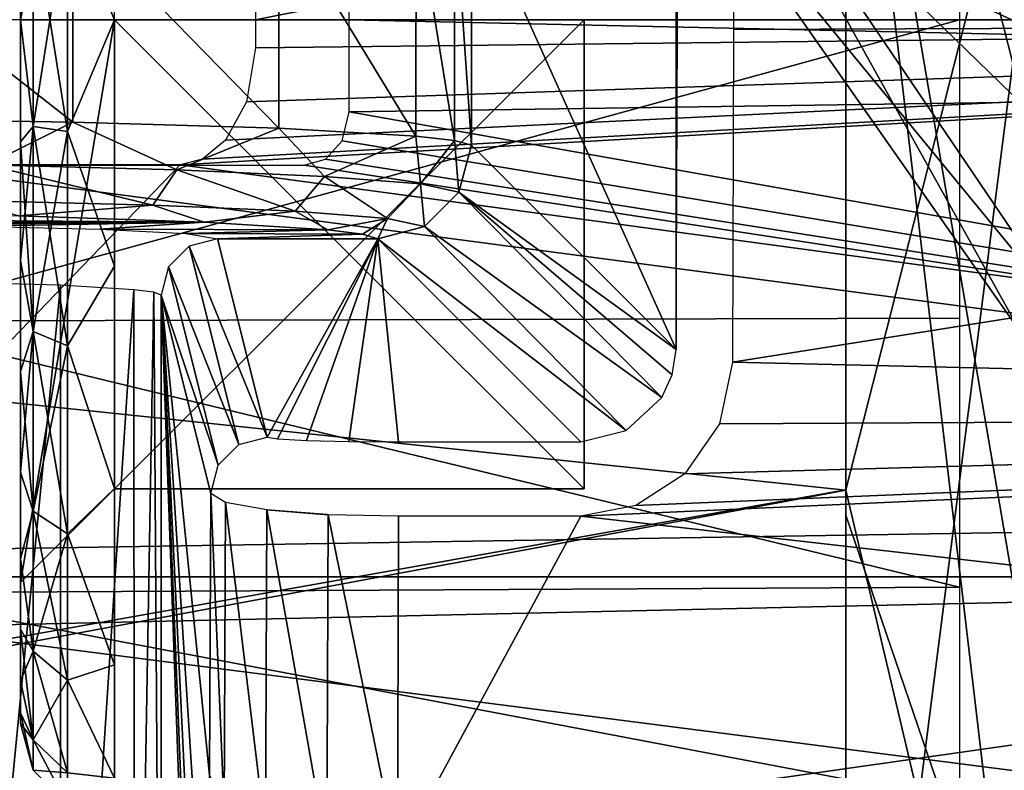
# Model space of a CAD drawing. Header units: millimetres. Extents: x -75 to 75, y -5 to 37.
# Tile 80 of 185: x -14.75 to -9.51, y 6 to 10. Entities that reach past the tile are written whole.
import ezdxf

# ---------------------------------------------------------------- set-up
doc = ezdxf.new("R2010")
doc.units = ezdxf.units.MM
doc.header["$LTSCALE"] = 127.314815
for name, color, linetype in [('14', 7, 'CONTINUOUS'), ('16', 7, 'CONTINUOUS'), ('162', 7, 'CONTINUOUS'), ('210', 7, 'CONTINUOUS'), ('211', 7, 'CONTINUOUS'), ('214', 7, 'CONTINUOUS'), ('222', 7, 'CONTINUOUS'), ('24', 7, 'CONTINUOUS'), ('366', 7, 'CONTINUOUS'), ('371', 7, 'CONTINUOUS'), ('373', 7, 'CONTINUOUS'), ('4', 7, 'CONTINUOUS'), ('426', 7, 'CONTINUOUS'), ('468', 7, 'CONTINUOUS'), ('474', 7, 'CONTINUOUS'), ('476', 7, 'CONTINUOUS'), ('480', 7, 'CONTINUOUS'), ('482', 7, 'CONTINUOUS'), ('483', 7, 'CONTINUOUS'), ('499', 7, 'CONTINUOUS'), ('502', 7, 'CONTINUOUS'), ('503', 7, 'CONTINUOUS'), ('504', 7, 'CONTINUOUS'), ('505', 7, 'CONTINUOUS'), ('506', 7, 'CONTINUOUS'), ('508', 7, 'CONTINUOUS'), ('509', 7, 'CONTINUOUS'), ('510', 7, 'CONTINUOUS'), ('533', 7, 'CONTINUOUS'), ('8', 7, 'CONTINUOUS')]:
    doc.layers.add(name, color=color, linetype=linetype)

msp = doc.modelspace()

# ---------------------------------------------------------------- linework, layer by layer
at = {"layer": '14', "color": 251, "linetype": 'Continuous', "true_color": 0x565d62}
for points in [[(-58.6077, 7.0323, 96.607), (-58.9411, 32.5, 96.9404), (58.9411, 32.5, 96.9404), (-58.6077, 7.0323, 96.607)], [(-58.5539, 7.0314, 96.607), (-58.6077, 7.0323, 96.607), (58.9411, 32.5, 96.9404), (-58.5539, 7.0314, 96.607)], [(-58.5, 7.0311, 96.607), (-58.5539, 7.0314, 96.607), (58.9411, 32.5, 96.9404), (-58.5, 7.0311, 96.607)], [(-2.3593, 18.0402, 96.7511), (-58.5, 7.0311, 96.607), (58.9411, 32.5, 96.9404), (-2.3593, 18.0402, 96.7511)], [(-2.5034, 7.0311, 96.607), (-58.5, 7.0311, 96.607), (-2.3593, 18.0402, 96.7511), (-2.5034, 7.0311, 96.607)]]:
    msp.add_3dface(points, dxfattribs=at)
at = {"layer": '16', "color": 251, "linetype": 'Continuous', "true_color": 0x565d62}
for points in [[(-2.8621, 9.2649, -96.6362), (-2.7755, 11.5118, -96.6657), (-58.9411, 32.5, -96.9404), (-2.8621, 9.2649, -96.6362)], [(-2.9458, 7.0311, -96.607), (-2.8621, 9.2649, -96.6362), (-58.9411, 32.5, -96.9404), (-2.9458, 7.0311, -96.607)], [(-58.5, 7.0311, -96.607), (-2.9458, 7.0311, -96.607), (-58.9411, 32.5, -96.9404), (-58.5, 7.0311, -96.607)]]:
    msp.add_3dface(points, dxfattribs=at)
at = {"layer": '162', "color": 251, "linetype": 'Continuous', "true_color": 0x464b4f}
for points in [[(-55.2537, 12.2105, -93.7391), (-20.6443, 5.5761, -93.5074), (-10.3562, 7.4922, -93.5743), (-55.2537, 12.2105, -93.7391)], [(-10.3562, 12.2105, -93.7391), (-55.2537, 12.2105, -93.7391), (-10.3562, 7.4922, -93.5743), (-10.3562, 12.2105, -93.7391)], [(-10.3562, 7.4922, -93.5743), (-20.6443, 5.5761, -93.5074), (-10.3562, 2.7895, -93.4101), (-10.3562, 7.4922, -93.5743)]]:
    msp.add_3dface(points, dxfattribs=at)
at = {"layer": '210', "color": 251, "linetype": 'Continuous', "true_color": 0x464b4f}
for points in [[(-58.5, 7.4961, 93.5745), (-10.3562, 12.2105, 93.7391), (-55.0838, 5.6242, 93.5091), (-58.5, 7.4961, 93.5745)], [(-58.5, 7.4961, 93.5745), (-58.5, 12.2105, 93.7391), (-10.3562, 12.2105, 93.7391), (-58.5, 7.4961, 93.5745)], [(-55.0838, 5.6242, 93.5091), (-10.3562, 12.2105, 93.7391), (-54.9162, 5.6242, 93.5091), (-55.0838, 5.6242, 93.5091)], [(-54.9162, 5.6242, 93.5091), (-10.3562, 12.2105, 93.7391), (-54.6527, 5.5791, 93.5075), (-54.9162, 5.6242, 93.5091)], [(-54.6527, 5.5791, 93.5075), (-10.3562, 12.2105, 93.7391), (-54.3735, 5.4232, 93.5021), (-54.6527, 5.5791, 93.5075)], [(-54.3735, 5.4232, 93.5021), (-10.3562, 12.2105, 93.7391), (-54.104, 5.1245, 93.4916), (-54.3735, 5.4232, 93.5021)], [(-54.104, 5.1245, 93.4916), (-10.3562, 12.2105, 93.7391), (-53.8924, 4.6662, 93.4756), (-54.104, 5.1245, 93.4916)], [(-53.8924, 4.6662, 93.4756), (-10.3562, 12.2105, 93.7391), (-53.8033, 4.0893, 93.4555), (-53.8924, 4.6662, 93.4756)], [(-53.8033, 4.0893, 93.4555), (-10.3562, 12.2105, 93.7391), (-53.7806, 2.7895, 93.4101), (-53.8033, 4.0893, 93.4555)], [(-10.3562, 12.2105, 93.7391), (-38.3557, 5.5761, 93.5074), (-53.7806, 2.7895, 93.4101), (-10.3562, 12.2105, 93.7391)], [(-38.0838, 5.6242, 93.5091), (-38.3557, 5.5761, 93.5074), (-10.3562, 12.2105, 93.7391), (-38.0838, 5.6242, 93.5091)], [(-37.9162, 5.6242, 93.5091), (-38.0838, 5.6242, 93.5091), (-10.3562, 12.2105, 93.7391), (-37.9162, 5.6242, 93.5091)], [(-37.6527, 5.5791, 93.5075), (-37.9162, 5.6242, 93.5091), (-10.3562, 12.2105, 93.7391), (-37.6527, 5.5791, 93.5075)], [(-37.3735, 5.4232, 93.5021), (-37.6527, 5.5791, 93.5075), (-10.3562, 12.2105, 93.7391), (-37.3735, 5.4232, 93.5021)], [(-37.104, 5.1245, 93.4916), (-37.3735, 5.4232, 93.5021), (-10.3562, 12.2105, 93.7391), (-37.104, 5.1245, 93.4916)], [(-36.8924, 4.6662, 93.4756), (-37.104, 5.1245, 93.4916), (-10.3562, 12.2105, 93.7391), (-36.8924, 4.6662, 93.4756)], [(-36.8033, 4.0893, 93.4555), (-36.8924, 4.6662, 93.4756), (-10.3562, 12.2105, 93.7391), (-36.8033, 4.0893, 93.4555)], [(-36.7806, 2.7895, 93.4101), (-36.8033, 4.0893, 93.4555), (-10.3562, 12.2105, 93.7391), (-36.7806, 2.7895, 93.4101)], [(-10.3562, 7.4948, 93.5744), (-36.7806, 2.7895, 93.4101), (-10.3562, 12.2105, 93.7391), (-10.3562, 7.4948, 93.5744)], [(-10.3562, 2.7895, 93.4101), (-36.7806, 2.7895, 93.4101), (-10.3562, 7.4948, 93.5744), (-10.3562, 2.7895, 93.4101)]]:
    msp.add_3dface(points, dxfattribs=at)
at = {"layer": '211', "color": 251, "linetype": 'Continuous', "true_color": 0x464b4f}
for points in [[(-10.3562, 7.4948, 93.5744), (-10.3562, 12.2105, 93.7391), (-9.156, 12.2105, 93.5698), (-10.3562, 7.4948, 93.5744)], [(-10.3562, 2.7895, 93.4101), (-9.156, 12.2105, 93.5698), (-9.247, 2.7895, 93.2537), (-10.3562, 2.7895, 93.4101)], [(-10.3562, 2.7895, 93.4101), (-10.3562, 7.4948, 93.5744), (-9.156, 12.2105, 93.5698), (-10.3562, 2.7895, 93.4101)]]:
    msp.add_3dface(points, dxfattribs=at)
at = {"layer": '214', "color": 251, "linetype": 'Continuous', "true_color": 0x464b4f}
for points in [[(-10.3562, 12.2105, 95.0609), (-8.6966, 2.5, 95.1659), (-8.7904, 12.2105, 94.8401), (-10.3562, 12.2105, 95.0609)], [(-10.3562, 7.3604, 95.2303), (-8.6966, 2.5, 95.1659), (-10.3562, 12.2105, 95.0609), (-10.3562, 7.3604, 95.2303)], [(-10.3562, 2.5, 95.4), (-8.6966, 2.5, 95.1659), (-10.3562, 7.3604, 95.2303), (-10.3562, 2.5, 95.4)]]:
    msp.add_3dface(points, dxfattribs=at)
at = {"layer": '222', "color": 251, "linetype": 'Continuous', "true_color": 0x464b4f}
for points in [[(-10.3562, 12.2105, -93.7391), (-10.3562, 7.4922, -93.5743), (-9.247, 2.7895, -93.2537), (-10.3562, 12.2105, -93.7391)], [(-9.156, 12.2105, -93.5698), (-10.3562, 12.2105, -93.7391), (-9.247, 2.7895, -93.2537), (-9.156, 12.2105, -93.5698)], [(-10.3562, 7.4922, -93.5743), (-10.3562, 2.7895, -93.4101), (-9.247, 2.7895, -93.2537), (-10.3562, 7.4922, -93.5743)]]:
    msp.add_3dface(points, dxfattribs=at)
at = {"layer": '24', "color": 251, "linetype": 'Continuous', "true_color": 0x565d62}
for points in [[(-9.75, 10, 121.1455), (-15.6153, 10.0002, 121.1966), (-9.75, 11.5901, 120.8936), (-9.75, 10, 121.1455)], [(-15.6005, 8.3943, 120.9422), (-15.6153, 10.0002, 121.1966), (-9.75, 10, 121.1455), (-15.6005, 8.3943, 120.9422)], [(-9.75, 8.4099, 120.8936), (-15.6005, 8.3943, 120.9422), (-9.75, 10, 121.1455), (-9.75, 8.4099, 120.8936)], [(-9.75, 6.9756, 120.1628), (-15.6005, 8.3943, 120.9422), (-9.75, 8.4099, 120.8936), (-9.75, 6.9756, 120.1628)], [(-15.5871, 6.9456, 120.2039), (-15.6005, 8.3943, 120.9422), (-9.75, 6.9756, 120.1628), (-15.5871, 6.9456, 120.2039)], [(-9.75, 5.8372, 119.0244), (-15.5871, 6.9456, 120.2039), (-9.75, 6.9756, 120.1628), (-9.75, 5.8372, 119.0244)], [(-15.5765, 5.796, 119.0541), (-15.5871, 6.9456, 120.2039), (-9.75, 5.8372, 119.0244), (-15.5765, 5.796, 119.0541)]]:
    msp.add_3dface(points, dxfattribs=at)
at = {"layer": '366', "color": 251, "linetype": 'Continuous', "true_color": 0x464b4f}
for points in [[(-13, 10, 127), (-13.001, 10.4913, 127.0119), (0.5, 10, 127), (-13, 10, 127)], [(0.5, 10, 127), (-13.001, 10.4913, 127.0119), (0.5, 10.2981, 127.0044), (0.5, 10, 127)], [(-13.001, 9.5087, 127.0119), (-13, 10, 127), (0.5, 9.7019, 127.0044), (-13.001, 9.5087, 127.0119)], [(0.5, 9.7019, 127.0044), (-13, 10, 127), (0.5, 10, 127), (0.5, 9.7019, 127.0044)], [(0.4964, 7.1155, 127.417), (-13.001, 9.5087, 127.0119), (0.5, 9.7019, 127.0044), (0.4964, 7.1155, 127.417)], [(-13.0382, 9.3545, 127.0205), (-13.001, 9.5087, 127.0119), (0.4964, 7.1155, 127.417), (-13.0382, 9.3545, 127.0205)], [(-13.1273, 9.2566, 127.0272), (-13.0382, 9.3545, 127.0205), (0.4964, 7.1155, 127.417), (-13.1273, 9.2566, 127.0272)], [(-13.2402, 9.2239, 127.0296), (-13.1273, 9.2566, 127.0272), (0.4964, 7.1155, 127.417), (-13.2402, 9.2239, 127.0296)], [(-15.4147, 6.7626, 127.5282), (-15.4105, 9.2239, 127.0296), (0.4964, 7.1155, 127.417), (-15.4147, 6.7626, 127.5282)], [(-15.4105, 9.2239, 127.0296), (-13.2402, 9.2239, 127.0296), (0.4964, 7.1155, 127.417), (-15.4105, 9.2239, 127.0296)], [(0.4871, 4.7197, 128.4757), (-15.4147, 6.7626, 127.5282), (0.4964, 7.1155, 127.417), (0.4871, 4.7197, 128.4757)], [(-15.4239, 4.4981, 128.614), (-15.4147, 6.7626, 127.5282), (0.4871, 4.7197, 128.4757), (-15.4239, 4.4981, 128.614)]]:
    msp.add_3dface(points, dxfattribs=at)
at = {"layer": '371', "color": 251, "linetype": 'Continuous', "true_color": 0x464b4f}
for points in [[(-13.7377, 7.4759, 130.4493), (-14.0018, 8.5328, 160.7157), (-13.7444, 5.9748, 131.2248), (-13.7377, 7.4759, 130.4493)], [(-13.7444, 5.9748, 131.2248), (-14.0018, 8.5328, 160.7157), (-13.7541, 4.6902, 132.336), (-13.7444, 5.9748, 131.2248)], [(-13.7541, 4.6902, 132.336), (-14.0018, 8.5328, 160.7157), (-13.7663, 3.6955, 133.7304), (-13.7541, 4.6902, 132.336)], [(-13.7663, 3.6955, 133.7304), (-14.0018, 8.5328, 160.7157), (-13.7804, 3.0526, 135.3452), (-13.7663, 3.6955, 133.7304)], [(-13.7804, 3.0526, 135.3452), (-14.0018, 8.5328, 160.7157), (-13.7958, 2.8158, 137.1131), (-13.7804, 3.0526, 135.3452)], [(-13.7958, 2.8158, 137.1131), (-14.0018, 8.5328, 160.7157), (-14.0018, 2.6098, 160.7157), (-13.7958, 2.8158, 137.1131)]]:
    msp.add_3dface(points, dxfattribs=at)
at = {"layer": '373', "color": 251, "linetype": 'Continuous', "true_color": 0x464b4f}
for points in [[(0.5, 9.9918, 129), (0.4971, 12.0773, 129.268), (-10.96, 11.8248, 129.206), (0.5, 9.9918, 129)], [(-10.9531, 9.9476, 129.0002), (0.5, 9.9918, 129), (-10.96, 11.8248, 129.206), (-10.9531, 9.9476, 129.0002)], [(0.497, 7.9068, 129.2722), (0.5, 9.9918, 129), (-10.96, 8.1752, 129.206), (0.497, 7.9068, 129.2722)], [(-10.96, 8.1752, 129.206), (0.5, 9.9918, 129), (-10.9531, 9.9476, 129.0002), (-10.96, 8.1752, 129.206)], [(-11.0292, 7.8467, 129.2884), (0.497, 7.9068, 129.2722), (-10.96, 8.1752, 129.206), (-11.0292, 7.8467, 129.2884)], [(0.4884, 5.9599, 130.0667), (0.497, 7.9068, 129.2722), (-11.7674, 7.3535, 129.4397), (0.4884, 5.9599, 130.0667)], [(-11.7674, 7.3535, 129.4397), (0.497, 7.9068, 129.2722), (-11.474, 7.4104, 129.4205), (-11.7674, 7.3535, 129.4397)], [(-11.474, 7.4104, 129.4205), (0.497, 7.9068, 129.2722), (-11.2131, 7.5802, 129.3659), (-11.474, 7.4104, 129.4205)], [(-11.2131, 7.5802, 129.3659), (0.497, 7.9068, 129.2722), (-11.0292, 7.8467, 129.2884), (-11.2131, 7.5802, 129.3659)], [(-12.7371, 7.3535, 129.4397), (-12.7438, 5.5456, 130.3183), (-11.7674, 7.3535, 129.4397), (-12.7371, 7.3535, 129.4397)], [(-12.7438, 5.5456, 130.3183), (0.4884, 5.9599, 130.0667), (-11.7674, 7.3535, 129.4397), (-12.7438, 5.5456, 130.3183)]]:
    msp.add_3dface(points, dxfattribs=at)
at = {"layer": '4', "color": 251, "linetype": 'Continuous', "true_color": 0x565d62}
for points in [[(-0.5, 10, 126), (-0.5, 12.5882, 125.6593), (-13.5, 10, 126), (-0.5, 10, 126)], [(-13.5, 10, 126), (-0.5, 12.5882, 125.6593), (-13.5, 10.1492, 125.9989), (-13.5, 10, 126)], [(-0.5, 7.4118, 125.6593), (-0.5, 10, 126), (-13.9, 9.2273, 125.9701), (-0.5, 7.4118, 125.6593)], [(-13.9, 9.2273, 125.9701), (-0.5, 10, 126), (-13.7818, 9.2561, 125.9723), (-13.9, 9.2273, 125.9701)], [(-13.7818, 9.2561, 125.9723), (-0.5, 10, 126), (-13.6584, 9.3576, 125.9793), (-13.7818, 9.2561, 125.9723)], [(-13.6584, 9.3576, 125.9793), (-0.5, 10, 126), (-13.5474, 9.562, 125.9904), (-13.6584, 9.3576, 125.9793)], [(-13.5474, 9.562, 125.9904), (-0.5, 10, 126), (-13.5, 9.8508, 125.9989), (-13.5474, 9.562, 125.9904)], [(-13.5, 9.8508, 125.9989), (-0.5, 10, 126), (-13.5, 10, 126), (-13.5, 9.8508, 125.9989)], [(-15.906, 9.2273, 125.9701), (-15.888, 7.1636, 125.5893), (-13.9, 9.2273, 125.9701), (-15.906, 9.2273, 125.9701)], [(-15.888, 7.1636, 125.5893), (-0.5, 7.4118, 125.6593), (-13.9, 9.2273, 125.9701), (-15.888, 7.1636, 125.5893)], [(-15.8711, 5.2249, 124.7863), (-0.5, 7.4118, 125.6593), (-15.888, 7.1636, 125.5893), (-15.8711, 5.2249, 124.7863)], [(-0.5, 5, 124.6603), (-0.5, 7.4118, 125.6593), (-15.8711, 5.2249, 124.7863), (-0.5, 5, 124.6603)]]:
    msp.add_3dface(points, dxfattribs=at)
at = {"layer": '426', "color": 251, "linetype": 'Continuous', "true_color": 0x464b4f}
for points in [[(-13.7377, 7.4759, 130.4493), (-13.7444, 5.9748, 131.2248), (-13.6654, 5.7901, 130.8885), (-13.7377, 7.4759, 130.4493)], [(-13.6582, 7.4271, 130.0601), (-13.7377, 7.4759, 130.4493), (-13.6654, 5.7901, 130.8885), (-13.6582, 7.4271, 130.0601)], [(-13.6582, 7.4271, 130.0601), (-13.6654, 5.7901, 130.8885), (-13.4457, 5.6597, 130.5872), (-13.6582, 7.4271, 130.0601)], [(-13.4383, 7.3876, 129.7314), (-13.6582, 7.4271, 130.0601), (-13.4457, 5.6597, 130.5872), (-13.4383, 7.3876, 129.7314)], [(-13.4383, 7.3876, 129.7314), (-13.4457, 5.6597, 130.5872), (-13.1191, 5.5731, 130.3876), (-13.4383, 7.3876, 129.7314)], [(-13.1115, 7.3621, 129.5136), (-13.4383, 7.3876, 129.7314), (-13.1191, 5.5731, 130.3876), (-13.1115, 7.3621, 129.5136)], [(-13.117, 7.3624, 129.5159), (-13.4383, 7.3876, 129.7314), (-13.1115, 7.3621, 129.5136), (-13.117, 7.3624, 129.5159)], [(-12.7438, 5.5456, 130.3183), (-13.1115, 7.3621, 129.5136), (-13.1191, 5.5731, 130.3876), (-12.7438, 5.5456, 130.3183)], [(-12.7438, 5.5456, 130.3183), (-12.7371, 7.3535, 129.4397), (-13.1115, 7.3621, 129.5136), (-12.7438, 5.5456, 130.3183)]]:
    msp.add_3dface(points, dxfattribs=at)
at = {"layer": '468', "color": 251, "linetype": 'Continuous', "true_color": 0x464b4f}
for points in [[(-15.118, 8.6, 162.3651), (-15.1178, 2.6098, 162.365), (-14.5382, 8.5844, 161.982), (-15.118, 8.6, 162.3651)], [(-15.1178, 2.6098, 162.365), (-14.535, 2.6098, 161.9788), (-14.5382, 8.5844, 161.982), (-15.1178, 2.6098, 162.365)], [(-14.5382, 8.5844, 161.982), (-14.535, 2.6098, 161.9788), (-14.1467, 8.561, 161.4077), (-14.5382, 8.5844, 161.982)], [(-14.535, 2.6098, 161.9788), (-14.1433, 2.6098, 161.3997), (-14.1467, 8.561, 161.4077), (-14.535, 2.6098, 161.9788)], [(-14.1467, 8.561, 161.4077), (-14.1433, 2.6098, 161.3997), (-14.0408, 8.5474, 161.0731), (-14.1467, 8.561, 161.4077)], [(-14.1433, 2.6098, 161.3997), (-14.0018, 2.6098, 160.7157), (-14.0408, 8.5474, 161.0731), (-14.1433, 2.6098, 161.3997)], [(-14.0018, 2.6098, 160.7157), (-14.0018, 8.5328, 160.7157), (-14.0408, 8.5474, 161.0731), (-14.0018, 2.6098, 160.7157)]]:
    msp.add_3dface(points, dxfattribs=at)
at = {"layer": '474', "color": 251, "linetype": 'Continuous', "true_color": 0x464b4f}
for points in [[(-12.3489, 10.6688, 160.6745), (-11.2598, 8.2421, 129.488), (-11.2598, 11.7579, 129.488), (-12.3489, 10.6688, 160.6745)], [(-11.2598, 11.7579, 129.488), (-11.2598, 8.2421, 129.488), (-11.2529, 9.9495, 129.2897), (-11.2598, 11.7579, 129.488)], [(-12.3489, 9.3312, 160.6745), (-11.2598, 8.2421, 129.488), (-12.3489, 10.6688, 160.6745), (-12.3489, 9.3312, 160.6745)]]:
    msp.add_3dface(points, dxfattribs=at)
at = {"layer": '476', "color": 251, "linetype": 'Continuous', "true_color": 0x464b4f}
for points in [[(-14.7597, 8.9546, 164.2001), (-18.3108, 8.9523, 164.1332), (-13.7719, 8.9215, 163.2518), (-14.7597, 8.9546, 164.2001)], [(-18.3108, 8.9523, 164.1332), (-18.2913, 8.919, 163.1808), (-13.7719, 8.9215, 163.2518), (-18.3108, 8.9523, 164.1332)], [(-18.2913, 8.919, 163.1808), (-18.1193, 8.9119, 162.977), (-13.7719, 8.9215, 163.2518), (-18.2913, 8.919, 163.1808)], [(-18.1193, 8.9119, 162.977), (-17.961, 8.9053, 162.7895), (-13.7719, 8.9215, 163.2518), (-18.1193, 8.9119, 162.977)], [(-17.961, 8.9053, 162.7895), (-15.8017, 8.9053, 162.7895), (-13.7719, 8.9215, 163.2518), (-17.961, 8.9053, 162.7895)], [(-15.8017, 8.9053, 162.7895), (-15.004, 8.8999, 162.6321), (-13.7719, 8.9215, 163.2518), (-15.8017, 8.9053, 162.7895)], [(-15.004, 8.8999, 162.6321), (-14.3277, 8.8842, 162.1852), (-13.7719, 8.9215, 163.2518), (-15.004, 8.8999, 162.6321)], [(-13.7719, 8.9215, 163.2518), (-14.3277, 8.8842, 162.1852), (-13.1148, 8.8795, 162.05), (-13.7719, 8.9215, 163.2518)], [(-14.3277, 8.8842, 162.1852), (-13.8709, 8.8608, 161.5152), (-13.1148, 8.8795, 162.05), (-14.3277, 8.8842, 162.1852)], [(-13.1148, 8.8795, 162.05), (-13.8709, 8.8608, 161.5152), (-12.9301, 8.8563, 161.3845), (-13.1148, 8.8795, 162.05)], [(-13.8709, 8.8608, 161.5152), (-13.7018, 8.8327, 160.7079), (-12.9301, 8.8563, 161.3845), (-13.8709, 8.8608, 161.5152)], [(-12.9301, 8.8563, 161.3845), (-13.7018, 8.8327, 160.7079), (-12.8486, 8.8315, 160.6745), (-12.9301, 8.8563, 161.3845)], [(-13.7018, 8.8327, 160.7079), (-13.4377, 7.7757, 130.4414), (-12.8486, 8.8315, 160.6745), (-13.7018, 8.8327, 160.7079)], [(-13.4377, 7.7757, 130.4414), (-13.3812, 7.7658, 130.1581), (-12.8486, 8.8315, 160.6745), (-13.4377, 7.7757, 130.4414)], [(-13.3812, 7.7658, 130.1581), (-13.2277, 7.7576, 129.9228), (-12.8486, 8.8315, 160.6745), (-13.3812, 7.7658, 130.1581)], [(-13.2277, 7.7576, 129.9228), (-13.003, 7.7522, 129.7679), (-12.8486, 8.8315, 160.6745), (-13.2277, 7.7576, 129.9228)], [(-13.003, 7.7522, 129.7679), (-12.7371, 7.7503, 129.7131), (-12.8486, 8.8315, 160.6745), (-13.003, 7.7522, 129.7679)], [(-12.8486, 8.8315, 160.6745), (-12.7371, 7.7503, 129.7131), (-11.7674, 7.7503, 129.7131), (-12.8486, 8.8315, 160.6745)]]:
    msp.add_3dface(points, dxfattribs=at)
at = {"layer": '480', "color": 251, "linetype": 'Continuous', "true_color": 0x464b4f}
for points in [[(-12.4394, 10.644, 161.4628), (-12.6445, 10.6208, 162.2021), (-12.4395, 9.356, 161.4634), (-12.4394, 10.644, 161.4628)], [(-12.3489, 9.3312, 160.6745), (-12.4394, 10.644, 161.4628), (-12.4395, 9.356, 161.4634), (-12.3489, 9.3312, 160.6745)], [(-12.3489, 9.3312, 160.6745), (-12.3489, 10.6688, 160.6745), (-12.4394, 10.644, 161.4628), (-12.3489, 9.3312, 160.6745)], [(-12.6445, 10.6208, 162.2021), (-13.3744, 10.5788, 163.5378), (-12.6447, 9.3792, 162.2028), (-12.6445, 10.6208, 162.2021)], [(-12.4395, 9.356, 161.4634), (-12.6445, 10.6208, 162.2021), (-12.6447, 9.3792, 162.2028), (-12.4395, 9.356, 161.4634)], [(-14.4721, 10.5457, 164.5917), (-15.8358, 10.5245, 165.2665), (-14.4724, 9.4543, 164.5919), (-14.4721, 10.5457, 164.5917)], [(-13.3747, 9.4212, 163.5382), (-14.4721, 10.5457, 164.5917), (-14.4724, 9.4543, 164.5919), (-13.3747, 9.4212, 163.5382)], [(-13.3744, 10.5788, 163.5378), (-14.4721, 10.5457, 164.5917), (-13.3747, 9.4212, 163.5382), (-13.3744, 10.5788, 163.5378)], [(-12.6447, 9.3792, 162.2028), (-13.3744, 10.5788, 163.5378), (-13.3747, 9.4212, 163.5382), (-12.6447, 9.3792, 162.2028)], [(-14.4724, 9.4543, 164.5919), (-15.8358, 10.5245, 165.2665), (-15.8359, 9.4755, 165.2666), (-14.4724, 9.4543, 164.5919)]]:
    msp.add_3dface(points, dxfattribs=at)
at = {"layer": '482', "color": 251, "linetype": 'Continuous', "true_color": 0x464b4f}
for points in [[(-11.2598, 8.2421, 129.488), (-12.3489, 9.3312, 160.6745), (-12.416, 9.0815, 160.6809), (-11.2598, 8.2421, 129.488)], [(-12.416, 9.0815, 160.6809), (-12.5991, 8.8985, 160.6809), (-11.3355, 7.9869, 129.5896), (-12.416, 9.0815, 160.6809)], [(-11.2598, 8.2421, 129.488), (-12.416, 9.0815, 160.6809), (-11.2805, 8.1075, 129.5383), (-11.2598, 8.2421, 129.488)], [(-11.2805, 8.1075, 129.5383), (-12.416, 9.0815, 160.6809), (-11.3355, 7.9869, 129.5896), (-11.2805, 8.1075, 129.5383)], [(-12.5991, 8.8985, 160.6809), (-12.8486, 8.8315, 160.6745), (-11.5256, 7.8107, 129.6768), (-12.5991, 8.8985, 160.6809)], [(-11.3355, 7.9869, 129.5896), (-12.5991, 8.8985, 160.6809), (-11.5256, 7.8107, 129.6768), (-11.3355, 7.9869, 129.5896)], [(-12.8486, 8.8315, 160.6745), (-11.7674, 7.7503, 129.7131), (-11.5256, 7.8107, 129.6768), (-12.8486, 8.8315, 160.6745)]]:
    msp.add_3dface(points, dxfattribs=at)
at = {"layer": '483', "color": 251, "linetype": 'Continuous', "true_color": 0x464b4f}
for points in [[(-14.4724, 9.4543, 164.5919), (-15.8359, 9.4755, 165.2666), (-14.9287, 9.2257, 164.8085), (-14.4724, 9.4543, 164.5919)], [(-13.9186, 9.1994, 164.0564), (-14.4724, 9.4543, 164.5919), (-14.9287, 9.2257, 164.8085), (-13.9186, 9.1994, 164.0564)], [(-13.3747, 9.4212, 163.5382), (-14.4724, 9.4543, 164.5919), (-13.9186, 9.1994, 164.0564), (-13.3747, 9.4212, 163.5382)], [(-13.1321, 9.1651, 163.0731), (-13.3747, 9.4212, 163.5382), (-13.9186, 9.1994, 164.0564), (-13.1321, 9.1651, 163.0731)], [(-12.6447, 9.3792, 162.2028), (-13.3747, 9.4212, 163.5382), (-13.1321, 9.1651, 163.0731), (-12.6447, 9.3792, 162.2028)], [(-12.6201, 9.1249, 161.923), (-12.6447, 9.3792, 162.2028), (-13.1321, 9.1651, 163.0731), (-12.6201, 9.1249, 161.923)], [(-12.4395, 9.356, 161.4634), (-12.6447, 9.3792, 162.2028), (-12.6201, 9.1249, 161.923), (-12.4395, 9.356, 161.4634)], [(-12.416, 9.0815, 160.6809), (-12.4395, 9.356, 161.4634), (-12.6201, 9.1249, 161.923), (-12.416, 9.0815, 160.6809)], [(-12.3489, 9.3312, 160.6745), (-12.4395, 9.356, 161.4634), (-12.416, 9.0815, 160.6809), (-12.3489, 9.3312, 160.6745)], [(-14.046, 9.012, 163.9311), (-14.9287, 9.2257, 164.8085), (-15.0185, 9.0373, 164.6553), (-14.046, 9.012, 163.9311)], [(-13.9186, 9.1994, 164.0564), (-14.9287, 9.2257, 164.8085), (-14.046, 9.012, 163.9311), (-13.9186, 9.1994, 164.0564)], [(-13.2886, 8.9789, 162.9844), (-13.9186, 9.1994, 164.0564), (-14.046, 9.012, 163.9311), (-13.2886, 8.9789, 162.9844)], [(-13.1321, 9.1651, 163.0731), (-13.9186, 9.1994, 164.0564), (-13.2886, 8.9789, 162.9844), (-13.1321, 9.1651, 163.0731)], [(-12.7957, 8.9403, 161.8769), (-13.1321, 9.1651, 163.0731), (-13.2886, 8.9789, 162.9844), (-12.7957, 8.9403, 161.8769)], [(-12.6201, 9.1249, 161.923), (-13.1321, 9.1651, 163.0731), (-12.7957, 8.9403, 161.8769), (-12.6201, 9.1249, 161.923)], [(-12.5991, 8.8985, 160.6809), (-12.6201, 9.1249, 161.923), (-12.7957, 8.9403, 161.8769), (-12.5991, 8.8985, 160.6809)], [(-12.5991, 8.8985, 160.6809), (-12.416, 9.0815, 160.6809), (-12.6201, 9.1249, 161.923), (-12.5991, 8.8985, 160.6809)], [(-14.7597, 8.9546, 164.2001), (-14.046, 9.012, 163.9311), (-15.0185, 9.0373, 164.6553), (-14.7597, 8.9546, 164.2001)], [(-14.7597, 8.9546, 164.2001), (-13.7719, 8.9215, 163.2518), (-14.046, 9.012, 163.9311), (-14.7597, 8.9546, 164.2001)], [(-13.7719, 8.9215, 163.2518), (-13.2886, 8.9789, 162.9844), (-14.046, 9.012, 163.9311), (-13.7719, 8.9215, 163.2518)], [(-13.7719, 8.9215, 163.2518), (-13.1148, 8.8795, 162.05), (-13.2886, 8.9789, 162.9844), (-13.7719, 8.9215, 163.2518)], [(-13.1148, 8.8795, 162.05), (-12.7957, 8.9403, 161.8769), (-13.2886, 8.9789, 162.9844), (-13.1148, 8.8795, 162.05)], [(-13.1148, 8.8795, 162.05), (-12.9301, 8.8563, 161.3845), (-12.7957, 8.9403, 161.8769), (-13.1148, 8.8795, 162.05)], [(-12.9301, 8.8563, 161.3845), (-12.8486, 8.8315, 160.6745), (-12.7957, 8.9403, 161.8769), (-12.9301, 8.8563, 161.3845)], [(-12.8486, 8.8315, 160.6745), (-12.5991, 8.8985, 160.6809), (-12.7957, 8.9403, 161.8769), (-12.8486, 8.8315, 160.6745)]]:
    msp.add_3dface(points, dxfattribs=at)
at = {"layer": '499', "color": 251, "linetype": 'Continuous', "true_color": 0x464b4f}
for points in [[(-13.4377, 7.7757, 130.4414), (-13.7018, 8.8327, 160.7079), (-13.8518, 8.7925, 160.708), (-13.4377, 7.7757, 130.4414)], [(-13.8518, 8.7925, 160.708), (-13.9616, 8.6827, 160.7108), (-13.5877, 7.7355, 130.4415), (-13.8518, 8.7925, 160.708)], [(-13.4377, 7.7757, 130.4414), (-13.8518, 8.7925, 160.708), (-13.5877, 7.7355, 130.4415), (-13.4377, 7.7757, 130.4414)], [(-13.9616, 8.6827, 160.7108), (-14.0018, 8.5328, 160.7157), (-13.6975, 7.6258, 130.4444), (-13.9616, 8.6827, 160.7108)], [(-13.5877, 7.7355, 130.4415), (-13.9616, 8.6827, 160.7108), (-13.6975, 7.6258, 130.4444), (-13.5877, 7.7355, 130.4415)], [(-14.0018, 8.5328, 160.7157), (-13.7377, 7.4759, 130.4493), (-13.6975, 7.6258, 130.4444), (-14.0018, 8.5328, 160.7157)]]:
    msp.add_3dface(points, dxfattribs=at)
at = {"layer": '502', "linetype": 'Continuous'}
for points in [[(-14.75, 13, 114.2679), (-14.75, 10, 112.25), (-14.75, 10, 112.5359), (-14.75, 13, 114.2679)], [(-14.75, 10, 119.4641), (-14.75, 12.8726, 118.4105), (-14.75, 13, 117.7321), (-14.75, 10, 119.4641)], [(-14.75, 12.4105, 118.8726), (-14.75, 12.8726, 118.4105), (-14.75, 10, 119.4641), (-14.75, 12.4105, 118.8726)], [(-14.75, 11.875, 119.2476), (-14.75, 12.4105, 118.8726), (-14.75, 10, 119.4641), (-14.75, 11.875, 119.2476)], [(-14.75, 11.2825, 119.5239), (-14.75, 11.875, 119.2476), (-14.75, 10, 119.4641), (-14.75, 11.2825, 119.5239)], [(-14.75, 10.6512, 119.693), (-14.75, 11.2825, 119.5239), (-14.75, 10, 119.4641), (-14.75, 10.6512, 119.693)], [(-14.75, 10, 119.75), (-14.75, 10.6512, 119.693), (-14.75, 10, 119.4641), (-14.75, 10, 119.75)], [(-14.75, 7.5895, 113.1274), (-14.75, 7.1274, 113.5895), (-14.75, 10, 112.5359), (-14.75, 7.5895, 113.1274)], [(-14.75, 7, 117.7321), (-14.75, 10, 119.75), (-14.75, 10, 119.4641), (-14.75, 7, 117.7321)], [(-14.75, 10, 112.5359), (-14.75, 7.1274, 113.5895), (-14.75, 7, 114.2679), (-14.75, 10, 112.5359)], [(-14.75, 9.3488, 119.693), (-14.75, 10, 119.75), (-14.75, 7, 117.7321), (-14.75, 9.3488, 119.693)], [(-14.75, 8.125, 112.7524), (-14.75, 7.5895, 113.1274), (-14.75, 10, 112.5359), (-14.75, 8.125, 112.7524)], [(-14.75, 8.7175, 112.4761), (-14.75, 8.125, 112.7524), (-14.75, 10, 112.5359), (-14.75, 8.7175, 112.4761)], [(-14.75, 9.3488, 112.307), (-14.75, 8.7175, 112.4761), (-14.75, 10, 112.5359), (-14.75, 9.3488, 112.307)], [(-14.75, 10, 112.25), (-14.75, 9.3488, 112.307), (-14.75, 10, 112.5359), (-14.75, 10, 112.25)], [(-14.75, 8.7175, 119.5239), (-14.75, 9.3488, 119.693), (-14.75, 7, 117.7321), (-14.75, 8.7175, 119.5239)], [(-14.75, 8.125, 119.2476), (-14.75, 8.7175, 119.5239), (-14.75, 7, 117.7321), (-14.75, 8.125, 119.2476)], [(-14.75, 7.5895, 118.8726), (-14.75, 8.125, 119.2476), (-14.75, 7, 117.7321), (-14.75, 7.5895, 118.8726)], [(-14.75, 7.1274, 118.4105), (-14.75, 7.5895, 118.8726), (-14.75, 7, 117.7321), (-14.75, 7.1274, 118.4105)], [(-14.75, 6.7524, 117.875), (-14.75, 7.1274, 118.4105), (-14.75, 7, 117.7321), (-14.75, 6.7524, 117.875)], [(-14.75, 7.1274, 113.5895), (-14.75, 6.7524, 114.125), (-14.75, 7, 114.2679), (-14.75, 7.1274, 113.5895)], [(-14.75, 6.7524, 114.125), (-14.75, 6.7524, 117.875), (-14.75, 7, 117.7321), (-14.75, 6.7524, 114.125)], [(-14.75, 7, 114.2679), (-14.75, 6.7524, 114.125), (-14.75, 7, 117.7321), (-14.75, 7, 114.2679)], [(-14.75, 6.4761, 114.7175), (-14.75, 6.7524, 117.875), (-14.75, 6.7524, 114.125), (-14.75, 6.4761, 114.7175)], [(-14.75, 6.4761, 117.2825), (-14.75, 6.7524, 117.875), (-14.75, 6.4761, 114.7175), (-14.75, 6.4761, 117.2825)], [(-14.75, 6.307, 115.3488), (-14.75, 6.4761, 117.2825), (-14.75, 6.4761, 114.7175), (-14.75, 6.307, 115.3488)], [(-14.75, 6.307, 116.6512), (-14.75, 6.4761, 117.2825), (-14.75, 6.307, 115.3488), (-14.75, 6.307, 116.6512)], [(-14.75, 6.25, 116), (-14.75, 6.307, 116.6512), (-14.75, 6.307, 115.3488), (-14.75, 6.25, 116)]]:
    msp.add_3dface(points, dxfattribs=at)
at = {"layer": '503', "linetype": 'Continuous'}
for points in [[(-14.25, 11.3133, 120.042), (-14.4998, 10.5953, 120.1406), (-14.25, 10, 120.25), (-14.25, 11.3133, 120.042)], [(-14.75, 10.6512, 119.693), (-14.75, 10, 119.75), (-14.683, 10.5693, 119.9593), (-14.75, 10.6512, 119.693)], [(-14.4998, 10.5953, 120.1406), (-14.683, 9.4307, 119.9593), (-14.4998, 9.4047, 120.1406), (-14.4998, 10.5953, 120.1406)], [(-14.683, 10.5693, 119.9593), (-14.683, 9.4307, 119.9593), (-14.4998, 10.5953, 120.1406), (-14.683, 10.5693, 119.9593)], [(-14.4998, 10.5953, 120.1406), (-14.4998, 9.4047, 120.1406), (-14.25, 10, 120.25), (-14.4998, 10.5953, 120.1406)], [(-14.683, 10.5693, 119.9593), (-14.75, 10, 119.75), (-14.683, 9.4307, 119.9593), (-14.683, 10.5693, 119.9593)], [(-14.75, 10, 119.75), (-14.75, 9.3488, 119.693), (-14.683, 9.4307, 119.9593), (-14.75, 10, 119.75)], [(-14.25, 10, 120.25), (-14.4998, 9.4047, 120.1406), (-14.25, 8.6867, 120.042), (-14.25, 10, 120.25)], [(-14.75, 9.3488, 119.693), (-14.75, 8.7175, 119.5239), (-14.683, 9.4307, 119.9593), (-14.75, 9.3488, 119.693)], [(-14.683, 9.4307, 119.9593), (-14.75, 8.7175, 119.5239), (-14.683, 8.3383, 119.6385), (-14.683, 9.4307, 119.9593)], [(-14.683, 9.4307, 119.9593), (-14.683, 8.3383, 119.6385), (-14.4998, 9.4047, 120.1406), (-14.683, 9.4307, 119.9593)], [(-14.4998, 9.4047, 120.1406), (-14.683, 8.3383, 119.6385), (-14.4998, 8.2623, 119.8051), (-14.4998, 9.4047, 120.1406)], [(-14.4998, 9.4047, 120.1406), (-14.4998, 8.2623, 119.8051), (-14.25, 8.6867, 120.042), (-14.4998, 9.4047, 120.1406)], [(-14.75, 8.7175, 119.5239), (-14.75, 8.125, 119.2476), (-14.683, 8.3383, 119.6385), (-14.75, 8.7175, 119.5239)], [(-14.25, 8.6867, 120.042), (-14.4998, 8.2623, 119.8051), (-14.25, 7.5019, 119.4383), (-14.25, 8.6867, 120.042)], [(-14.75, 8.125, 119.2476), (-14.75, 7.5895, 118.8726), (-14.683, 8.3383, 119.6385), (-14.75, 8.125, 119.2476)], [(-14.683, 8.3383, 119.6385), (-14.75, 7.5895, 118.8726), (-14.683, 7.3806, 119.023), (-14.683, 8.3383, 119.6385)], [(-14.683, 8.3383, 119.6385), (-14.683, 7.3806, 119.023), (-14.4998, 8.2623, 119.8051), (-14.683, 8.3383, 119.6385)], [(-14.4998, 8.2623, 119.8051), (-14.683, 7.3806, 119.023), (-14.4998, 7.2606, 119.1614), (-14.4998, 8.2623, 119.8051)], [(-14.4998, 8.2623, 119.8051), (-14.4998, 7.2606, 119.1614), (-14.25, 7.5019, 119.4383), (-14.4998, 8.2623, 119.8051)], [(-14.75, 7.5895, 118.8726), (-14.75, 7.1274, 118.4105), (-14.683, 7.3806, 119.023), (-14.75, 7.5895, 118.8726)], [(-14.25, 7.5019, 119.4383), (-14.4998, 7.2606, 119.1614), (-14.25, 6.5617, 118.4981), (-14.25, 7.5019, 119.4383)], [(-14.683, 7.3806, 119.023), (-14.75, 7.1274, 118.4105), (-14.683, 6.635, 118.1626), (-14.683, 7.3806, 119.023)], [(-14.683, 7.3806, 119.023), (-14.683, 6.635, 118.1626), (-14.4998, 7.2606, 119.1614), (-14.683, 7.3806, 119.023)], [(-14.4998, 7.2606, 119.1614), (-14.683, 6.635, 118.1626), (-14.4998, 6.4809, 118.2616), (-14.4998, 7.2606, 119.1614)], [(-14.4998, 7.2606, 119.1614), (-14.4998, 6.4809, 118.2616), (-14.25, 6.5617, 118.4981), (-14.4998, 7.2606, 119.1614)], [(-14.75, 7.1274, 118.4105), (-14.75, 6.7524, 117.875), (-14.683, 6.635, 118.1626), (-14.75, 7.1274, 118.4105)], [(-14.75, 6.7524, 117.875), (-14.75, 6.4761, 117.2825), (-14.683, 6.635, 118.1626), (-14.75, 6.7524, 117.875)], [(-14.683, 6.635, 118.1626), (-14.75, 6.4761, 117.2825), (-14.683, 6.162, 117.1269), (-14.683, 6.635, 118.1626)], [(-14.683, 6.635, 118.1626), (-14.683, 6.162, 117.1269), (-14.4998, 6.4809, 118.2616), (-14.683, 6.635, 118.1626)], [(-14.25, 6.5617, 118.4981), (-14.4998, 6.4809, 118.2616), (-14.25, 5.958, 117.3133), (-14.25, 6.5617, 118.4981)], [(-14.75, 6.4761, 117.2825), (-14.75, 6.307, 116.6512), (-14.683, 6.162, 117.1269), (-14.75, 6.4761, 117.2825)], [(-14.4998, 6.4809, 118.2616), (-14.683, 6.162, 117.1269), (-14.4998, 5.9863, 117.1785), (-14.4998, 6.4809, 118.2616)], [(-14.4998, 6.4809, 118.2616), (-14.4998, 5.9863, 117.1785), (-14.25, 5.958, 117.3133), (-14.4998, 6.4809, 118.2616)], [(-14.75, 6.307, 116.6512), (-14.75, 6.25, 116), (-14.683, 6.162, 117.1269), (-14.75, 6.307, 116.6512)], [(-14.683, 6.162, 117.1269), (-14.75, 6.25, 116), (-14.683, 6, 116), (-14.683, 6.162, 117.1269)], [(-14.683, 6.162, 117.1269), (-14.683, 6, 116), (-14.4998, 5.9863, 117.1785), (-14.683, 6.162, 117.1269)], [(-14.4998, 5.9863, 117.1785), (-14.683, 6, 116), (-14.4998, 5.8169, 116), (-14.4998, 5.9863, 117.1785)]]:
    msp.add_3dface(points, dxfattribs=at)
at = {"layer": '504', "linetype": 'Continuous'}
for points in [[(-14.4998, 9.4047, 111.8594), (-14.683, 10.5693, 112.0407), (-14.4998, 10.5953, 111.8594), (-14.4998, 9.4047, 111.8594)], [(-14.4998, 9.4047, 111.8594), (-14.4998, 10.5953, 111.8594), (-14.25, 10, 111.75), (-14.4998, 9.4047, 111.8594)], [(-14.683, 9.4307, 112.0407), (-14.75, 10, 112.25), (-14.683, 10.5693, 112.0407), (-14.683, 9.4307, 112.0407)], [(-14.683, 9.4307, 112.0407), (-14.683, 10.5693, 112.0407), (-14.4998, 9.4047, 111.8594), (-14.683, 9.4307, 112.0407)], [(-14.75, 9.3488, 112.307), (-14.75, 10, 112.25), (-14.683, 9.4307, 112.0407), (-14.75, 9.3488, 112.307)], [(-14.25, 8.6867, 111.958), (-14.4998, 9.4047, 111.8594), (-14.25, 10, 111.75), (-14.25, 8.6867, 111.958)], [(-14.683, 8.3383, 112.3615), (-14.75, 9.3488, 112.307), (-14.683, 9.4307, 112.0407), (-14.683, 8.3383, 112.3615)], [(-14.683, 8.3383, 112.3615), (-14.683, 9.4307, 112.0407), (-14.4998, 8.2623, 112.1949), (-14.683, 8.3383, 112.3615)], [(-14.4998, 8.2623, 112.1949), (-14.683, 9.4307, 112.0407), (-14.4998, 9.4047, 111.8594), (-14.4998, 8.2623, 112.1949)], [(-14.4998, 8.2623, 112.1949), (-14.4998, 9.4047, 111.8594), (-14.25, 8.6867, 111.958), (-14.4998, 8.2623, 112.1949)], [(-14.75, 8.7175, 112.4761), (-14.75, 9.3488, 112.307), (-14.683, 8.3383, 112.3615), (-14.75, 8.7175, 112.4761)], [(-14.75, 8.125, 112.7524), (-14.75, 8.7175, 112.4761), (-14.683, 8.3383, 112.3615), (-14.75, 8.125, 112.7524)], [(-14.25, 7.5019, 112.5617), (-14.4998, 8.2623, 112.1949), (-14.25, 8.6867, 111.958), (-14.25, 7.5019, 112.5617)], [(-14.683, 7.3806, 112.977), (-14.75, 8.125, 112.7524), (-14.683, 8.3383, 112.3615), (-14.683, 7.3806, 112.977)], [(-14.683, 7.3806, 112.977), (-14.683, 8.3383, 112.3615), (-14.4998, 7.2606, 112.8386), (-14.683, 7.3806, 112.977)], [(-14.4998, 7.2606, 112.8386), (-14.683, 8.3383, 112.3615), (-14.4998, 8.2623, 112.1949), (-14.4998, 7.2606, 112.8386)], [(-14.4998, 7.2606, 112.8386), (-14.4998, 8.2623, 112.1949), (-14.25, 7.5019, 112.5617), (-14.4998, 7.2606, 112.8386)], [(-14.75, 7.5895, 113.1274), (-14.75, 8.125, 112.7524), (-14.683, 7.3806, 112.977), (-14.75, 7.5895, 113.1274)], [(-14.75, 7.1274, 113.5895), (-14.75, 7.5895, 113.1274), (-14.683, 7.3806, 112.977), (-14.75, 7.1274, 113.5895)], [(-14.25, 6.5617, 113.5019), (-14.4998, 7.2606, 112.8386), (-14.25, 7.5019, 112.5617), (-14.25, 6.5617, 113.5019)], [(-14.683, 6.635, 113.8374), (-14.75, 7.1274, 113.5895), (-14.683, 7.3806, 112.977), (-14.683, 6.635, 113.8374)], [(-14.683, 6.635, 113.8374), (-14.683, 7.3806, 112.977), (-14.4998, 6.4809, 113.7384), (-14.683, 6.635, 113.8374)], [(-14.4998, 6.4809, 113.7384), (-14.683, 7.3806, 112.977), (-14.4998, 7.2606, 112.8386), (-14.4998, 6.4809, 113.7384)], [(-14.4998, 6.4809, 113.7384), (-14.4998, 7.2606, 112.8386), (-14.25, 6.5617, 113.5019), (-14.4998, 6.4809, 113.7384)], [(-14.75, 6.7524, 114.125), (-14.75, 7.1274, 113.5895), (-14.683, 6.635, 113.8374), (-14.75, 6.7524, 114.125)], [(-14.75, 6.4761, 114.7175), (-14.75, 6.7524, 114.125), (-14.683, 6.162, 114.8731), (-14.75, 6.4761, 114.7175)], [(-14.683, 6.162, 114.8731), (-14.75, 6.7524, 114.125), (-14.683, 6.635, 113.8374), (-14.683, 6.162, 114.8731)], [(-14.683, 6.162, 114.8731), (-14.683, 6.635, 113.8374), (-14.4998, 5.9863, 114.8215), (-14.683, 6.162, 114.8731)], [(-14.4998, 5.9863, 114.8215), (-14.683, 6.635, 113.8374), (-14.4998, 6.4809, 113.7384), (-14.4998, 5.9863, 114.8215)], [(-14.25, 5.958, 114.6867), (-14.4998, 6.4809, 113.7384), (-14.25, 6.5617, 113.5019), (-14.25, 5.958, 114.6867)], [(-14.75, 6.307, 115.3488), (-14.75, 6.4761, 114.7175), (-14.683, 6.162, 114.8731), (-14.75, 6.307, 115.3488)], [(-14.4998, 5.9863, 114.8215), (-14.4998, 6.4809, 113.7384), (-14.25, 5.958, 114.6867), (-14.4998, 5.9863, 114.8215)], [(-14.683, 6, 116), (-14.75, 6.307, 115.3488), (-14.683, 6.162, 114.8731), (-14.683, 6, 116)], [(-14.75, 6.25, 116), (-14.75, 6.307, 115.3488), (-14.683, 6, 116), (-14.75, 6.25, 116)], [(-14.4998, 5.8169, 116), (-14.683, 6.162, 114.8731), (-14.4998, 5.9863, 114.8215), (-14.4998, 5.8169, 116)], [(-14.4998, 5.8169, 116), (-14.683, 6, 116), (-14.683, 6.162, 114.8731), (-14.4998, 5.8169, 116)]]:
    msp.add_3dface(points, dxfattribs=at)
at = {"layer": '505', "linetype": 'Continuous'}
for points in [[(-11.75, 7.5, 114.5566), (-14.25, 7.5, 117.4434), (-11.75, 7.5, 117.4434), (-11.75, 7.5, 114.5566)], [(-14.25, 7.5, 114.5566), (-14.25, 7.5, 117.4434), (-11.75, 7.5, 114.5566), (-14.25, 7.5, 114.5566)]]:
    msp.add_3dface(points, dxfattribs=at)
at = {"layer": '506', "linetype": 'Continuous'}
for points in [[(-11.75, 7.5, 117.4434), (-14.25, 10, 118.8868), (-11.75, 10, 118.8868), (-11.75, 7.5, 117.4434)], [(-11.75, 7.5, 117.4434), (-14.25, 7.5, 117.4434), (-14.25, 10, 118.8868), (-11.75, 7.5, 117.4434)]]:
    msp.add_3dface(points, dxfattribs=at)
at = {"layer": '508', "linetype": 'Continuous'}
for points in [[(-14.25, 7.5, 114.5566), (-11.75, 7.5, 114.5566), (-11.75, 10, 113.1132), (-14.25, 7.5, 114.5566)], [(-14.25, 10, 113.1132), (-14.25, 7.5, 114.5566), (-11.75, 10, 113.1132), (-14.25, 10, 113.1132)]]:
    msp.add_3dface(points, dxfattribs=at)
at = {"layer": '509', "linetype": 'Continuous'}
for points in [[(-14.75, 13, 114.2679), (-14.75, 10, 112.5359), (-14.25, 12.5, 114.5566), (-14.75, 13, 114.2679)], [(-14.75, 10, 112.5359), (-14.25, 10, 113.1132), (-14.25, 12.5, 114.5566), (-14.75, 10, 112.5359)]]:
    msp.add_3dface(points, dxfattribs=at)
at = {"layer": '510', "linetype": 'Continuous'}
for points in [[(-14.75, 10, 112.5359), (-14.75, 7, 114.2679), (-14.25, 10, 113.1132), (-14.75, 10, 112.5359)], [(-14.75, 7, 114.2679), (-14.25, 7.5, 114.5566), (-14.25, 10, 113.1132), (-14.75, 7, 114.2679)]]:
    msp.add_3dface(points, dxfattribs=at)
at = {"layer": '533', "linetype": 'Continuous'}
for points in [[(-9.1008, 8.3294, 1.4491), (-11.2918, 11, 3.8876), (-9.4218, 8.3294, 3.8876), (-9.1008, 8.3294, 1.4491)], [(-11.2918, 11, 3.8876), (-10.907, 11, 6.8102), (-9.4218, 8.3294, 3.8876), (-11.2918, 11, 3.8876)], [(-10.907, 11, 0.9651), (-11.2918, 11, 3.8876), (-9.1008, 8.3294, 1.4491), (-10.907, 11, 0.9651)], [(-9.4218, 8.3294, 3.8876), (-10.907, 11, 6.8102), (-9.1008, 8.3294, 6.3262), (-9.4218, 8.3294, 3.8876)], [(-10.907, 11, 6.8102), (-9.779, 11, 9.5335), (-9.1008, 8.3294, 6.3262), (-10.907, 11, 6.8102)], [(-8.1595, 8.3294, -0.8233), (-10.907, 11, 0.9651), (-9.1008, 8.3294, 1.4491), (-8.1595, 8.3294, -0.8233)], [(-9.779, 11, -1.7583), (-10.907, 11, 0.9651), (-8.1595, 8.3294, -0.8233), (-9.779, 11, -1.7583)], [(-9.779, 11, 9.5335), (-7.9845, 11, 11.8721), (-8.1595, 8.3294, 8.5985), (-9.779, 11, 9.5335)], [(-9.1008, 8.3294, 6.3262), (-9.779, 11, 9.5335), (-8.1595, 8.3294, 8.5985), (-9.1008, 8.3294, 6.3262)], [(-6.6622, 8.3294, -2.7746), (-9.779, 11, -1.7583), (-8.1595, 8.3294, -0.8233), (-6.6622, 8.3294, -2.7746)], [(-7.9845, 11, -4.0969), (-9.779, 11, -1.7583), (-6.6622, 8.3294, -2.7746), (-7.9845, 11, -4.0969)]]:
    msp.add_3dface(points, dxfattribs=at)
at = {"layer": '8', "color": 251, "linetype": 'Continuous', "true_color": 0x565d62}
for points in [[(-58.517, 0, -104.5156), (-59.0014, 37, -105), (59.0014, 37, -105), (-58.517, 0, -104.5156)], [(58.517, 0, -104.5156), (-58.517, 0, -104.5156), (59.0014, 37, -105), (58.517, 0, -104.5156)]]:
    msp.add_3dface(points, dxfattribs=at)

doc.saveas('drawing.dxf')
